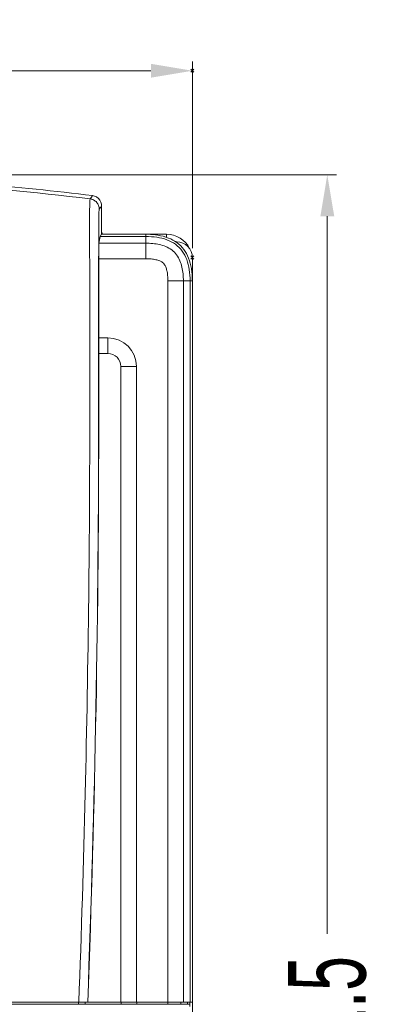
# Model space of a CAD drawing. Header units: millimetres. Extents: x -473 to 23648, y -382 to 1866.
# Tile 110 of 256: x 5189 to 5258, y 158 to 348. Entities that reach past the tile are written whole.
import ezdxf

# ---------------------------------------------------------------- set-up
doc = ezdxf.new("R2010")
doc.units = ezdxf.units.MM
doc.header["$LTSCALE"] = 80
doc.header["$PDMODE"] = 3
doc.header["$PDSIZE"] = 0.3
doc.layers.get('0').update_dxf_attribs({"linetype": 'CONTINUOUS'})
doc.styles.get("Standard").update_dxf_attribs({"font": 'technic_.ttf', "width": 0.7})
doc.dimstyles.get("Standard").update_dxf_attribs({"dimtxt": 3, "dimasz": 3, "dimexe": 0.18, "dimexo": 0.0625, "dimgap": 0.09, "dimtad": 1, "dimdsep": 46, "dimtxsty": 'Standard', "dimcen": 0.09, "dimadec": 0, "dimazin": 0, "dimtol": 1, "dimtp": 0.01, "dimtm": 0.01, "dimtfac": 1, "dimtofl": 0, "dimtmove": 0, "dimatfit": 3, "dimfxl": 1, "dimtolj": 1, "dimarcsym": 0})

# ---------------------------------------------------------------- blocks, each defined once
blk = doc.blocks.new('*D43')
at = {"color": 0, "lineweight": 0, "transparency": 16777216}
for p, q in [((5138.91, 318.41), (5249.94, 318.41)), ((5248.14, 310.41), (5248.14, 172.02)), ((5248.14, -5.06), (5248.14, 133.34)), ((5218.9, -13.06), (5249.94, -13.06))]:
    blk.add_line(p, q, dxfattribs=at)
for p in [(5137.11, 318.41), (5217.1, -13.06), (5248.14, -13.06)]:
    blk.add_point(p, dxfattribs=at)
for points in [[(5249.48, 310.41), (5246.81, 310.41), (5248.14, 318.41)], [(5246.81, -5.06), (5249.48, -5.06), (5248.14, -13.06)]]:
    blk.add_solid(points, dxfattribs=at)
at = {"color": 0, "lineweight": 0, "transparency": 16777216, "insert": (5248.14, 152.68), "char_height": 15, "attachment_point": 5, "rotation": 90}
blk.add_mtext('\\A1;331.5', dxfattribs=at)
blk = doc.blocks.new('*D44')
at = {"color": 0, "lineweight": 0, "transparency": 16777216}
for p, q in [((5052.11, 304.24), (5052.11, 340.26)), ((5222.11, 304.24), (5222.11, 340.26)), ((5060.11, 338.46), (5119.52, 338.46)), ((5214.11, 338.46), (5154.7, 338.46))]:
    blk.add_line(p, q, dxfattribs=at)
for p in [(5222.11, 338.46), (5052.11, 302.44), (5222.11, 302.44)]:
    blk.add_point(p, dxfattribs=at)
for points in [[(5060.11, 339.8), (5060.11, 337.13), (5052.11, 338.46)], [(5214.11, 337.13), (5214.11, 339.8), (5222.11, 338.46)]]:
    blk.add_solid(points, dxfattribs=at)
at = {"color": 0, "lineweight": 0, "transparency": 16777216, "insert": (5137.11, 338.46), "char_height": 15, "attachment_point": 5}
blk.add_mtext('\\A1;170.0', dxfattribs=at)

msp = doc.modelspace()

# ---------------------------------------------------------------- linework, layer by layer
at = {"linetype": 'Continuous', "lineweight": 0}
for p, q in [((5202.383, 313.746), (5202.614, 314.064)), ((5202.614, 314.064), (5202.846, 314.382)), ((5204.14, 311.762), (5204.436, 312.169)), ((5204.436, 312.169), (5204.601, 312.397)), ((5204.601, 312.397), (5204.601, 306.934)), ((5204.072, 305.202), (5204.311, 306.498)), ((5204.601, 306.934), (5204.311, 306.498)), ((5204.311, 306.498), (5213.108, 306.498)), ((5204.601, 306.934), (5213.108, 306.934)), ((5213.608, 306.944), (5205.075, 306.944)), ((5213.108, 302.215), (5213.108, 306.934)), ((5213.608, 306.944), (5217.108, 306.944)), ((5217.108, 306.944), (5217.108, 306.312)), ((5213.108, 305.202), (5204.072, 305.202)), ((5219.108, 305.444), (5218.873, 305.444)), ((5204.025, 302.215), (5204.025, 286.944)), ((5213.108, 302.215), (5204.025, 302.215)), ((5222.108, 298.444), (5222.108, 302.444)), ((5222.108, 36.412), (5222.108, 298.444)), ((5217.379, 158.444), (5217.379, 297.944)), ((5217.379, 297.944), (5220.366, 297.944)), ((5220.366, 158.844), (5220.366, 297.945)), ((5221.662, 297.944), (5220.366, 297.945)), ((5221.662, 297.944), (5221.662, 158.844)), ((5221.662, 297.944), (5222.098, 297.944)), ((5222.098, 297.944), (5222.098, 158.844)), ((5202.303, 272.444), (5202.303, 292.444)), ((5204.018, 272.445), (5204.018, 292.444)), ((5204.039, 283.944), (5204.025, 286.944)), ((5204.025, 286.944), (5205.808, 286.944)), ((5205.808, 283.944), (5205.808, 286.944)), ((5204.039, 272.444), (5204.039, 283.944)), ((5204.039, 283.944), (5205.808, 283.944)), ((5208.308, 281.444), (5208.308, 158.844)), ((5208.308, 281.444), (5211.308, 281.444)), ((5211.308, 281.444), (5211.308, 158.844)), ((5204.039, 272.444), (5204.018, 272.445)), ((5052.119, 158.844), (5222.098, 158.844)), ((5052.619, 158.444), (5221.598, 158.444)), ((5200.107, 158.444), (5200.107, 158.844)), ((5201.386, 158.444), (5201.386, 158.844)), ((5201.416, 158.444), (5201.416, 158.844)), ((5208.374, 158.444), (5208.374, 158.844)), ((5211.374, 158.444), (5211.374, 158.844)), ((5219.868, 158.444), (5219.868, 158.844)), ((5221.162, 158.444), (5221.162, 158.844)), ((5221.608, 158.034), (5221.608, 158.844))]:
    msp.add_line(p, q, dxfattribs=at)
for centre, radius, start, end in [((5137.094, -220.966), 538.683, 83.03864, 89.9985), ((5202.601, 312.394), 2.003, 72.62413, 82.97985), ((5202.602, 312.398), 1.999, 20.74738, 72.61601), ((5202.601, 312.397), 2, 359.99918, 20.74843), ((5213.113, 289.422), 17.512, 88.3871, 90.01418), ((5213.184, 291.667), 15.266, 85.1488, 88.41777), ((5213.608, 298.444), 8.5, 84.05293, 90), ((5217.108, 301.944), 5, 26.91314, 90), ((5217.108, 301.944), 4, 61.32553, 70.53423), ((5219.108, 302.444), 3, 0, 90), ((5206.836, 298.02), 15.261, 1.58184, 4.86536), ((5213.608, 298.444), 8.5, 0, 5.97111), ((5204.586, 297.949), 17.512, 359.98582, 1.61289), ((5205.808, 281.444), 5.5, 0, 90), ((5205.808, 281.444), 2.5, 0, 90), ((2154.608, 272.444), 3049.409, 357.865059, 0.000003), ((2154.608, 272.444), 3049.43, 357.865074, 0)]:
    msp.add_arc(centre, radius, start, end, dxfattribs=at)
for points, start_tangent, end_tangent in [([(5202.846, 314.382), (5180.997, 316.618), (5159.066, 317.962), (5137.108, 318.41)], (-0.99252, 0.1220821), (-1, 0)), ([(5202.303, 292.444), (5202.301, 295.655), (5202.296, 298.611), (5202.288, 301.328), (5202.279, 303.818), (5202.27, 306.082), (5202.263, 308.116), (5202.263, 309.893), (5202.275, 311.331), (5202.294, 312.393), (5202.318, 313.148), (5202.348, 313.584), (5202.383, 313.746)], (-0.000006, 1), (0.5606949, 0.8280225)), ([(5202.383, 313.746), (5203.07, 313.531), (5203.637, 313.087), (5204.01, 312.47), (5204.14, 311.762)], (0.9925802, -0.1215918), (0.0004194, -0.9999999)), ([(5204.018, 292.444), (5204.018, 294.883), (5204.019, 297.143), (5204.02, 299.236), (5204.021, 301.171), (5204.023, 302.958), (5204.026, 304.603), (5204.03, 306.116), (5204.035, 307.489), (5204.041, 308.711), (5204.05, 309.758), (5204.061, 310.56), (5204.076, 311.113), (5204.094, 311.476), (5204.116, 311.678), (5204.14, 311.762)], (0.0000001, 1), (0.5870916, 0.8095205)), ([(5204.64, 307.195), (5204.586, 307.336)], (-0.4988461, 0.8666906), (-0.2181862, 0.9759072)), ([(5205.075, 306.944), (5204.824, 307.012), (5204.64, 307.195)], (-1, 0), (-0.4988461, 0.8666906)), ([(5221.662, 297.944), (5221.507, 300.121), (5221.016, 302.041), (5220.138, 303.683), (5218.826, 304.989), (5217.186, 305.858), (5215.273, 306.345), (5213.108, 306.498)], (0, 1), (-1, 0)), ([(5214.475, 306.878), (5215.467, 306.755), (5217.489, 306.209), (5219.154, 305.289), (5220.45, 303.994), (5221.372, 302.329), (5221.919, 300.307), (5222.042, 299.315)], (0.9963504, -0.0853575), (0.0856103, -0.9963287)), ([(5204.025, 302.215), (5204.027, 303.088), (5204.033, 303.885), (5204.044, 304.538), (5204.057, 304.99), (5204.072, 305.202)], (0, 1), (0.1811057, 0.9834636)), ([(5220.366, 297.945), (5220.302, 299.301), (5220.101, 300.575), (5219.717, 301.801), (5219.068, 302.952), (5218.117, 303.903), (5216.956, 304.556), (5215.724, 304.941), (5214.45, 305.14), (5213.108, 305.202)], (0.0000201, 1), (-1, -0.0000727)), ([(5217.379, 297.944), (5217.33, 299.008), (5217.189, 299.915), (5216.962, 300.645), (5216.673, 301.168), (5216.331, 301.509), (5215.806, 301.8), (5215.07, 302.026), (5214.161, 302.167), (5213.108, 302.215)], (0.0000946, 1), (-1, -0.0000733)), ([(5200.193, 158.844), (5201.423, 199.083), (5202.097, 236.951), (5202.303, 272.444)], (0.0371147, 0.999311), (0.0000001, 1))]:
    msp.add_spline(points, degree=3, dxfattribs=dict(at, start_tangent=start_tangent, end_tangent=end_tangent))

# ---------------------------------------------------------------- dimensions: what is measured, and where the dimension line sits
at = {"color": 3, "lineweight": 0}
dim = msp.add_linear_dim(base=(5222.108, 338.464), p1=(5052.108, 302.444), p2=(5222.108, 302.444), dimstyle='Standard', override={"dimtxt": 15, "dimasz": 8, "dimexe": 1.8, "dimexo": 1.8, "dimtad": 0, "dimdec": 1, "dimzin": 0, "dimdsep": 0, "dimcen": 0.5, "dimtol": 0, "dimtdec": 4, "dimtzin": 0, "dimlwd": 0, "dimlwe": 0}, dxfattribs=at)
dim.commit()
dim.dimension.update_dxf_attribs({"geometry": '*D44', "text_midpoint": (5137.108, 338.464), "dimtype": 160})
dim = msp.add_linear_dim(base=(5248.144, -13.056), p1=(5137.108, 318.41), p2=(5217.1, -13.056), angle=90, dimstyle='Standard', override={"dimtxt": 15, "dimasz": 8, "dimexe": 1.8, "dimexo": 1.8, "dimtad": 0, "dimdec": 1, "dimzin": 0, "dimdsep": 0, "dimcen": 0.5, "dimtol": 0, "dimtdec": 4, "dimtzin": 0, "dimlwd": 0, "dimlwe": 0}, dxfattribs=at)
dim.commit()
dim.dimension.update_dxf_attribs({"geometry": '*D43', "text_midpoint": (5248.144, 152.677), "dimtype": 160})

doc.saveas('drawing.dxf')
